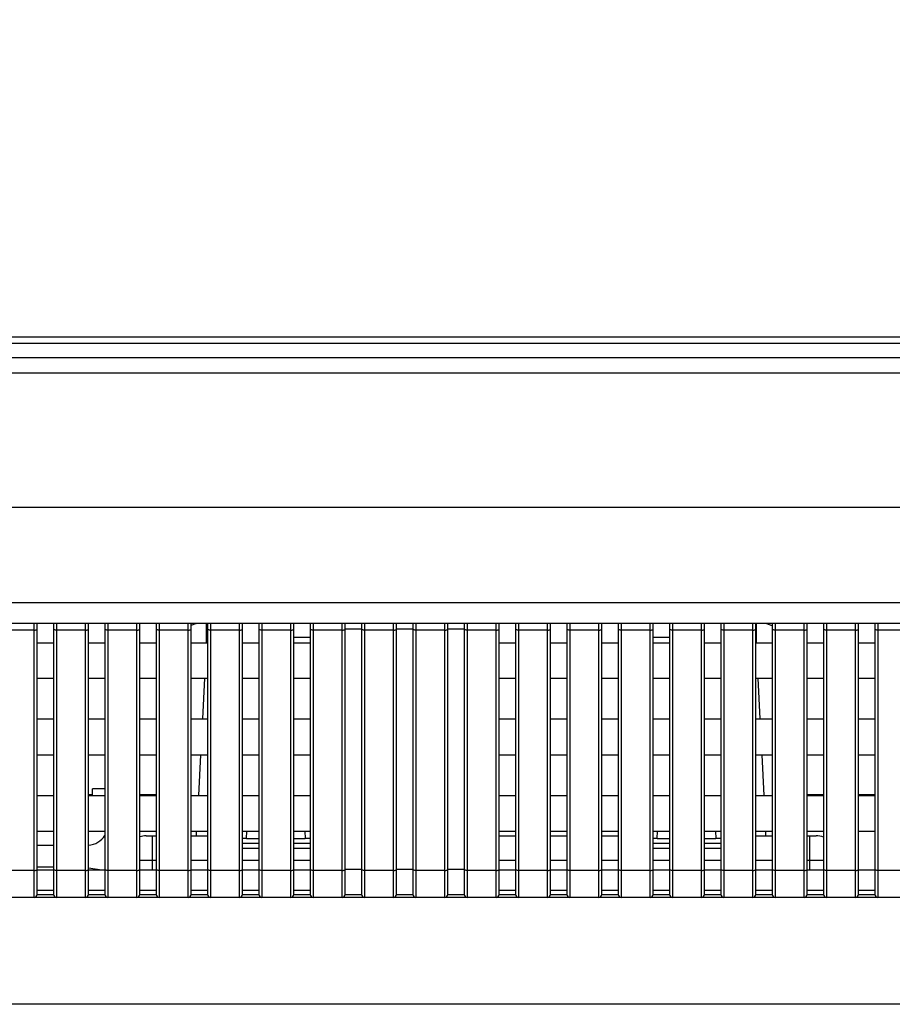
# Model space of a CAD drawing. Header units: millimetres. Extents: x -9020 to -2602, y 1105 to 6065.
# Tile 70 of 80: x -6604 to -6519, y 3945 to 4041. Entities that reach past the tile are written whole.
import ezdxf

# ---------------------------------------------------------------- set-up
doc = ezdxf.new("R2010")
doc.units = ezdxf.units.MM
doc.header["$LTSCALE"] = 65.395
doc.header["$PDSIZE"] = 0.05
doc.layers.get('0').update_dxf_attribs({"linetype": 'CONTINUOUS'})
doc.layers.get('Defpoints').update_dxf_attribs({"linetype": 'CONTINUOUS'})
doc.layers.add('02___PRT_ALL_AXES', color=7, linetype='CONTINUOUS')
doc.styles.get("Standard").update_dxf_attribs({"font": 'GOTHIC.TTF', "width": 0.5})
doc.dimstyles.new('ISO-25', dxfattribs={"dimtxt": 2.5, "dimasz": 2.5, "dimexe": 1.25, "dimexo": 0.625, "dimtad": 1, "dimtxsty": 'STANDARD', "dimcen": 2.5, "dimadec": 0, "dimazin": 0, "dimtfac": 1, "dimtmove": 0, "dimatfit": 3, "dimfxl": 1, "dimarcsym": 0})

# ---------------------------------------------------------------- blocks, each defined once
blk = doc.blocks.new('*D2')
at = {"color": 3, "lineweight": -2}
for p, q in [((-7776.392, 4010.081), (-7776.392, 4113.644)), ((-7634.942, 4010.081), (-7777.642, 4010.081)), ((-7776.392, 3995.081), (-7776.392, 3960.081)), ((-6463.802, 3945.081), (-7777.642, 3945.081))]:
    blk.add_line(p, q, dxfattribs=at)
at = {"color": 3}
for points in [[(-7773.892, 3995.081), (-7778.892, 3995.081), (-7776.392, 4010.081)], [(-7778.892, 3960.081), (-7773.892, 3960.081), (-7776.392, 3945.081)]]:
    blk.add_solid(points, dxfattribs=at)
at = {"layer": 'Defpoints', "color": 0}
for p in [(-7634.317, 4010.081), (-7776.392, 3945.081), (-6463.177, 3945.081)]:
    blk.add_point(p, dxfattribs=at)
at = {"color": 2, "insert": (-7794.352, 4078.229), "char_height": 20, "attachment_point": 5, "rotation": 90}
blk.add_mtext('65 [2,559]', dxfattribs=at)

msp = doc.modelspace()

# ---------------------------------------------------------------- linework, layer by layer
at = {"color": 7, "linetype": 'Continuous'}
for p, q in [((-7634.917, 4009.481), (-6185.037, 4009.481)), ((-7634.317, 4010.081), (-6185.637, 4010.081)), ((-7635.852, 4008.081), (-6184.102, 4008.081)), ((-7637.352, 4006.581), (-6182.602, 4006.581)), ((-6182.602, 3993.481), (-7637.352, 3993.481)), ((-6192.068, 3984.181), (-7627.886, 3984.181)), ((-6191.635, 3982.181), (-7628.319, 3982.181)), ((-6602.577, 3981.523), (-6605.377, 3981.523)), ((-6602.577, 3955.481), (-6602.577, 3982.181)), ((-6602.277, 3955.781), (-6602.277, 3982.181)), ((-6600.677, 3982.181), (-6600.677, 3955.781)), ((-6600.377, 3982.181), (-6600.377, 3955.481)), ((-6597.577, 3981.523), (-6600.377, 3981.523)), ((-6597.577, 3955.481), (-6597.577, 3982.181)), ((-6597.277, 3955.781), (-6597.277, 3982.181)), ((-6595.677, 3982.181), (-6595.677, 3955.781)), ((-6595.377, 3982.181), (-6595.377, 3955.481)), ((-6592.577, 3981.523), (-6595.377, 3981.523)), ((-6592.577, 3955.481), (-6592.577, 3982.181)), ((-6592.277, 3955.781), (-6592.277, 3982.181)), ((-6590.677, 3982.181), (-6590.677, 3955.781)), ((-6590.377, 3982.181), (-6590.377, 3955.481)), ((-6587.577, 3981.523), (-6590.377, 3981.523)), ((-6587.577, 3955.481), (-6587.577, 3982.181)), ((-6587.277, 3955.781), (-6587.277, 3982.181)), ((-6585.677, 3982.181), (-6585.677, 3955.781)), ((-6585.377, 3982.181), (-6585.377, 3955.481)), ((-6582.577, 3981.523), (-6585.377, 3981.523)), ((-6582.577, 3955.481), (-6582.577, 3982.181)), ((-6582.277, 3955.781), (-6582.277, 3982.181)), ((-6580.677, 3982.181), (-6580.677, 3955.781)), ((-6580.377, 3982.181), (-6580.377, 3955.481)), ((-6577.577, 3981.523), (-6580.377, 3981.523)), ((-6577.577, 3955.481), (-6577.577, 3982.181)), ((-6577.277, 3955.781), (-6577.277, 3982.181)), ((-6575.677, 3982.181), (-6575.677, 3955.781)), ((-6575.377, 3982.181), (-6575.377, 3955.481)), ((-6572.577, 3981.523), (-6575.377, 3981.523)), ((-6572.577, 3955.481), (-6572.577, 3982.181)), ((-6572.277, 3955.781), (-6572.277, 3982.181)), ((-6570.677, 3981.626), (-6572.277, 3981.626)), ((-6570.677, 3982.181), (-6570.677, 3955.781)), ((-6570.377, 3982.181), (-6570.377, 3955.481)), ((-6567.577, 3981.523), (-6570.377, 3981.523)), ((-6567.577, 3955.481), (-6567.577, 3982.181)), ((-6567.277, 3955.781), (-6567.277, 3982.181)), ((-6565.677, 3981.626), (-6567.277, 3981.626)), ((-6565.677, 3982.181), (-6565.677, 3955.781)), ((-6565.377, 3982.181), (-6565.377, 3955.481)), ((-6562.577, 3981.523), (-6565.377, 3981.523)), ((-6562.577, 3955.481), (-6562.577, 3982.181)), ((-6562.277, 3955.781), (-6562.277, 3982.181)), ((-6560.677, 3981.626), (-6562.277, 3981.626)), ((-6560.677, 3982.181), (-6560.677, 3955.781)), ((-6560.377, 3982.181), (-6560.377, 3955.481)), ((-6557.577, 3981.523), (-6560.377, 3981.523)), ((-6557.577, 3955.481), (-6557.577, 3982.181)), ((-6557.277, 3955.781), (-6557.277, 3982.181)), ((-6555.677, 3982.181), (-6555.677, 3955.781)), ((-6555.377, 3982.181), (-6555.377, 3955.481)), ((-6552.577, 3981.523), (-6555.377, 3981.523)), ((-6552.577, 3955.481), (-6552.577, 3982.181)), ((-6552.277, 3955.781), (-6552.277, 3982.181)), ((-6550.677, 3982.181), (-6550.677, 3955.781)), ((-6550.377, 3982.181), (-6550.377, 3955.481)), ((-6547.577, 3981.523), (-6550.377, 3981.523)), ((-6547.577, 3955.481), (-6547.577, 3982.181)), ((-6547.277, 3955.781), (-6547.277, 3982.181)), ((-6545.677, 3982.181), (-6545.677, 3955.781)), ((-6545.377, 3982.181), (-6545.377, 3955.481)), ((-6542.577, 3981.523), (-6545.377, 3981.523)), ((-6542.577, 3955.481), (-6542.577, 3982.181)), ((-6542.277, 3955.781), (-6542.277, 3982.181)), ((-6540.677, 3982.181), (-6540.677, 3955.781)), ((-6540.377, 3982.181), (-6540.377, 3955.481)), ((-6537.577, 3981.523), (-6540.377, 3981.523)), ((-6537.577, 3955.481), (-6537.577, 3982.181)), ((-6537.277, 3955.781), (-6537.277, 3982.181)), ((-6535.677, 3982.181), (-6535.677, 3955.781)), ((-6535.377, 3982.181), (-6535.377, 3955.481)), ((-6532.577, 3981.523), (-6535.377, 3981.523)), ((-6532.577, 3955.481), (-6532.577, 3982.181)), ((-6532.277, 3955.781), (-6532.277, 3982.181)), ((-6530.677, 3982.181), (-6530.677, 3955.781)), ((-6530.377, 3982.181), (-6530.377, 3955.481)), ((-6527.577, 3981.523), (-6530.377, 3981.523)), ((-6527.577, 3955.481), (-6527.577, 3982.181)), ((-6527.277, 3955.781), (-6527.277, 3982.181)), ((-6525.677, 3982.181), (-6525.677, 3955.781)), ((-6525.377, 3982.181), (-6525.377, 3955.481)), ((-6522.577, 3981.523), (-6525.377, 3981.523)), ((-6522.577, 3955.481), (-6522.577, 3982.181)), ((-6522.277, 3955.781), (-6522.277, 3982.181)), ((-6520.677, 3982.181), (-6520.677, 3955.781)), ((-6520.377, 3982.181), (-6520.377, 3955.481)), ((-6517.577, 3981.523), (-6520.377, 3981.523)), ((-6602.277, 3980.281), (-6600.677, 3980.281)), ((-6597.277, 3980.281), (-6595.677, 3980.281)), ((-6592.277, 3980.281), (-6590.677, 3980.281)), ((-6587.277, 3980.281), (-6585.677, 3980.281)), ((-6582.277, 3980.281), (-6580.677, 3980.281)), ((-6577.277, 3980.281), (-6575.677, 3980.281)), ((-6557.277, 3980.281), (-6555.677, 3980.281)), ((-6552.277, 3980.281), (-6550.677, 3980.281)), ((-6547.277, 3980.281), (-6545.677, 3980.281)), ((-6542.277, 3980.281), (-6540.677, 3980.281)), ((-6537.277, 3980.281), (-6535.677, 3980.281)), ((-6532.277, 3980.281), (-6530.677, 3980.281)), ((-6527.277, 3980.281), (-6525.677, 3980.281)), ((-6522.277, 3980.281), (-6520.677, 3980.281)), ((-6602.277, 3976.831), (-6600.677, 3976.831)), ((-6597.277, 3976.831), (-6595.677, 3976.831)), ((-6592.277, 3976.831), (-6590.677, 3976.831)), ((-6587.277, 3976.831), (-6585.677, 3976.831)), ((-6582.277, 3976.831), (-6580.677, 3976.831)), ((-6577.277, 3976.831), (-6575.677, 3976.831)), ((-6557.277, 3976.831), (-6555.677, 3976.831)), ((-6552.277, 3976.831), (-6550.677, 3976.831)), ((-6547.277, 3976.831), (-6545.677, 3976.831)), ((-6542.277, 3976.831), (-6540.677, 3976.831)), ((-6537.277, 3976.831), (-6535.677, 3976.831)), ((-6532.277, 3976.831), (-6530.677, 3976.831)), ((-6527.277, 3976.831), (-6525.677, 3976.831)), ((-6522.277, 3976.831), (-6520.677, 3976.831)), ((-6602.277, 3972.881), (-6600.677, 3972.881)), ((-6597.277, 3972.881), (-6595.677, 3972.881)), ((-6592.277, 3972.881), (-6590.677, 3972.881)), ((-6587.277, 3972.881), (-6585.677, 3972.881)), ((-6582.277, 3972.881), (-6580.677, 3972.881)), ((-6577.277, 3972.881), (-6575.677, 3972.881)), ((-6557.277, 3972.881), (-6555.677, 3972.881)), ((-6552.277, 3972.881), (-6550.677, 3972.881)), ((-6547.277, 3972.881), (-6545.677, 3972.881)), ((-6542.277, 3972.881), (-6540.677, 3972.881)), ((-6537.277, 3972.881), (-6535.677, 3972.881)), ((-6532.277, 3972.881), (-6530.677, 3972.881)), ((-6527.277, 3972.881), (-6525.677, 3972.881)), ((-6522.277, 3972.881), (-6520.677, 3972.881)), ((-6602.277, 3969.381), (-6600.677, 3969.381)), ((-6597.277, 3969.381), (-6595.677, 3969.381)), ((-6592.277, 3969.381), (-6590.677, 3969.381)), ((-6587.277, 3969.381), (-6585.677, 3969.381)), ((-6582.277, 3969.381), (-6580.677, 3969.381)), ((-6577.277, 3969.381), (-6575.677, 3969.381)), ((-6557.277, 3969.381), (-6555.677, 3969.381)), ((-6552.277, 3969.381), (-6550.677, 3969.381)), ((-6547.277, 3969.381), (-6545.677, 3969.381)), ((-6542.277, 3969.381), (-6540.677, 3969.381)), ((-6537.277, 3969.381), (-6535.677, 3969.381)), ((-6532.277, 3969.381), (-6530.677, 3969.381)), ((-6527.277, 3969.381), (-6525.677, 3969.381)), ((-6522.277, 3969.381), (-6520.677, 3969.381)), ((-6602.277, 3965.431), (-6600.677, 3965.431)), ((-6596.877, 3965.481), (-6597.277, 3965.481)), ((-6597.277, 3965.431), (-6595.677, 3965.431)), ((-6595.677, 3966.081), (-6596.877, 3966.081)), ((-6596.877, 3965.431), (-6596.877, 3966.081)), ((-6590.677, 3965.481), (-6592.277, 3965.481)), ((-6592.277, 3965.431), (-6590.677, 3965.431)), ((-6587.277, 3965.431), (-6585.677, 3965.431)), ((-6582.277, 3965.431), (-6580.677, 3965.431)), ((-6577.277, 3965.431), (-6575.677, 3965.431)), ((-6557.277, 3965.431), (-6555.677, 3965.431)), ((-6552.277, 3965.431), (-6550.677, 3965.431)), ((-6547.277, 3965.431), (-6545.677, 3965.431)), ((-6542.277, 3965.431), (-6540.677, 3965.431)), ((-6537.277, 3965.431), (-6535.677, 3965.431)), ((-6532.277, 3965.431), (-6530.677, 3965.431)), ((-6525.677, 3965.481), (-6527.277, 3965.481)), ((-6527.277, 3965.431), (-6525.677, 3965.431)), ((-6520.677, 3965.481), (-6522.277, 3965.481)), ((-6522.277, 3965.431), (-6520.677, 3965.431)), ((-6602.277, 3961.931), (-6600.677, 3961.931)), ((-6597.277, 3961.931), (-6595.677, 3961.931)), ((-6592.277, 3961.931), (-6590.677, 3961.931)), ((-6587.277, 3961.931), (-6585.677, 3961.931)), ((-6582.277, 3961.931), (-6580.677, 3961.931)), ((-6581.885, 3961.245), (-6581.849, 3961.931)), ((-6577.277, 3961.931), (-6575.677, 3961.931)), ((-6576.205, 3961.931), (-6576.169, 3961.245)), ((-6557.277, 3961.931), (-6555.677, 3961.931)), ((-6552.277, 3961.931), (-6550.677, 3961.931)), ((-6547.277, 3961.931), (-6545.677, 3961.931)), ((-6542.277, 3961.931), (-6540.677, 3961.931)), ((-6541.885, 3961.245), (-6541.849, 3961.931)), ((-6537.277, 3961.931), (-6535.677, 3961.931)), ((-6536.205, 3961.931), (-6536.169, 3961.245)), ((-6532.277, 3961.931), (-6530.677, 3961.931)), ((-6527.277, 3961.931), (-6525.677, 3961.931)), ((-6522.277, 3961.931), (-6520.677, 3961.931)), ((-6602.277, 3960.581), (-6600.677, 3960.581)), ((-6582.277, 3960.781), (-6580.677, 3960.781)), ((-6581.885, 3961.245), (-6580.677, 3961.245)), ((-6577.277, 3961.245), (-6576.169, 3961.245)), ((-6577.277, 3960.781), (-6575.677, 3960.781)), ((-6542.277, 3960.781), (-6540.677, 3960.781)), ((-6541.885, 3961.245), (-6540.677, 3961.245)), ((-6537.277, 3961.245), (-6536.169, 3961.245)), ((-6537.277, 3960.781), (-6535.677, 3960.781)), ((-6602.277, 3958.481), (-6600.677, 3958.481)), ((-6602.577, 3958.113), (-6605.377, 3958.113)), ((-6602.277, 3958.181), (-6600.677, 3958.181)), ((-6597.577, 3958.113), (-6600.377, 3958.113)), ((-6597.277, 3958.376), (-6595.977, 3958.181)), ((-6597.277, 3958.181), (-6595.677, 3958.181)), ((-6592.577, 3958.113), (-6595.377, 3958.113)), ((-6592.277, 3958.181), (-6590.677, 3958.181)), ((-6587.577, 3958.113), (-6590.377, 3958.113)), ((-6587.277, 3958.181), (-6585.677, 3958.181)), ((-6582.577, 3958.113), (-6585.377, 3958.113)), ((-6582.277, 3958.181), (-6580.677, 3958.181)), ((-6577.577, 3958.113), (-6580.377, 3958.113)), ((-6577.277, 3958.181), (-6575.677, 3958.181)), ((-6572.577, 3958.113), (-6575.377, 3958.113)), ((-6570.677, 3958.215), (-6572.277, 3958.215)), ((-6567.577, 3958.113), (-6570.377, 3958.113)), ((-6565.677, 3958.215), (-6567.277, 3958.215)), ((-6562.577, 3958.113), (-6565.377, 3958.113)), ((-6560.677, 3958.215), (-6562.277, 3958.215)), ((-6557.577, 3958.113), (-6560.377, 3958.113)), ((-6557.277, 3958.181), (-6555.677, 3958.181)), ((-6552.577, 3958.113), (-6555.377, 3958.113)), ((-6552.277, 3958.181), (-6550.677, 3958.181)), ((-6547.577, 3958.113), (-6550.377, 3958.113)), ((-6547.277, 3958.181), (-6545.677, 3958.181)), ((-6542.577, 3958.113), (-6545.377, 3958.113)), ((-6542.277, 3958.181), (-6540.677, 3958.181)), ((-6537.577, 3958.113), (-6540.377, 3958.113)), ((-6537.277, 3958.181), (-6535.677, 3958.181)), ((-6532.577, 3958.113), (-6535.377, 3958.113)), ((-6532.277, 3958.181), (-6530.677, 3958.181)), ((-6527.577, 3958.113), (-6530.377, 3958.113)), ((-6527.277, 3958.181), (-6525.677, 3958.181)), ((-6522.577, 3958.113), (-6525.377, 3958.113)), ((-6522.277, 3958.181), (-6520.677, 3958.181)), ((-6517.577, 3958.113), (-6520.377, 3958.113)), ((-6602.277, 3956.181), (-6600.677, 3956.181)), ((-6602.277, 3955.781), (-6600.677, 3955.781)), ((-6597.277, 3956.181), (-6595.677, 3956.181)), ((-6597.277, 3955.781), (-6595.677, 3955.781)), ((-6592.277, 3956.181), (-6590.677, 3956.181)), ((-6592.277, 3955.781), (-6590.677, 3955.781)), ((-6587.277, 3956.181), (-6585.677, 3956.181)), ((-6587.277, 3955.781), (-6585.677, 3955.781)), ((-6582.277, 3956.181), (-6580.677, 3956.181)), ((-6582.277, 3955.781), (-6580.677, 3955.781)), ((-6577.277, 3956.181), (-6575.677, 3956.181)), ((-6577.277, 3955.781), (-6575.677, 3955.781)), ((-6572.277, 3955.781), (-6570.677, 3955.781)), ((-6567.277, 3955.781), (-6565.677, 3955.781)), ((-6562.277, 3955.781), (-6560.677, 3955.781)), ((-6557.277, 3956.181), (-6555.677, 3956.181)), ((-6557.277, 3955.781), (-6555.677, 3955.781)), ((-6552.277, 3956.181), (-6550.677, 3956.181)), ((-6552.277, 3955.781), (-6550.677, 3955.781)), ((-6547.277, 3956.181), (-6545.677, 3956.181)), ((-6547.277, 3955.781), (-6545.677, 3955.781)), ((-6542.277, 3956.181), (-6540.677, 3956.181)), ((-6542.277, 3955.781), (-6540.677, 3955.781)), ((-6537.277, 3956.181), (-6535.677, 3956.181)), ((-6537.277, 3955.781), (-6535.677, 3955.781)), ((-6532.277, 3956.181), (-6530.677, 3956.181)), ((-6532.277, 3955.781), (-6530.677, 3955.781)), ((-6527.277, 3956.181), (-6525.677, 3956.181)), ((-6527.277, 3955.781), (-6525.677, 3955.781)), ((-6522.277, 3956.181), (-6520.677, 3956.181)), ((-6522.277, 3955.781), (-6520.677, 3955.781)), ((-6462.484, 3955.481), (-7357.47, 3955.481))]:
    msp.add_line(p, q, dxfattribs=at)
at = {"color": 3, "linetype": 'Continuous'}
for p, q in [((-6575.677, 3980.799), (-6577.277, 3980.799)), ((-6540.677, 3980.799), (-6542.277, 3980.799))]:
    msp.add_line(p, q, dxfattribs=at)
at = {"color": 7, "linetype": 'Continuous'}
for centre, radius, start, end in [((-6597.377, 3962.581), 2, 272.87048, 328.25821), ((-6602.577, 3955.781), 0.3, 270, 0), ((-6600.377, 3955.781), 0.3, 180, 270), ((-6597.577, 3955.781), 0.3, 270, 0), ((-6595.377, 3955.781), 0.3, 180, 270), ((-6592.577, 3955.781), 0.3, 270, 0), ((-6590.377, 3955.781), 0.3, 180, 270), ((-6587.577, 3955.781), 0.3, 270, 0), ((-6585.377, 3955.781), 0.3, 180, 270), ((-6582.577, 3955.781), 0.3, 270, 0), ((-6580.377, 3955.781), 0.3, 180, 270), ((-6577.577, 3955.781), 0.3, 270, 0), ((-6575.377, 3955.781), 0.3, 180, 270), ((-6572.577, 3955.781), 0.3, 270, 0), ((-6570.377, 3955.781), 0.3, 180, 270), ((-6567.577, 3955.781), 0.3, 270, 0), ((-6565.377, 3955.781), 0.3, 180, 270), ((-6562.577, 3955.781), 0.3, 270, 0), ((-6560.377, 3955.781), 0.3, 180, 270), ((-6557.577, 3955.781), 0.3, 270, 0), ((-6555.377, 3955.781), 0.3, 180, 270), ((-6552.577, 3955.781), 0.3, 270, 0), ((-6550.377, 3955.781), 0.3, 180, 270), ((-6547.577, 3955.781), 0.3, 270, 0), ((-6545.377, 3955.781), 0.3, 180, 270), ((-6542.577, 3955.781), 0.3, 270, 0), ((-6540.377, 3955.781), 0.3, 180, 270), ((-6537.577, 3955.781), 0.3, 270, 0), ((-6535.377, 3955.781), 0.3, 180, 270), ((-6532.577, 3955.781), 0.3, 270, 0), ((-6530.377, 3955.781), 0.3, 180, 270), ((-6527.577, 3955.781), 0.3, 270, 0), ((-6525.377, 3955.781), 0.3, 180, 270), ((-6522.577, 3955.781), 0.3, 270, 0), ((-6520.377, 3955.781), 0.3, 180, 270)]:
    msp.add_arc(centre, radius, start, end, dxfattribs=at)
for centre, major_axis, start_param, end_param in [((-6581.905, 3960.75), (2.003, 0.005), 1.559942, 1.756877), ((-6576.149, 3960.75), (2.003, -0.005), 1.333611, 1.58165), ((-6541.905, 3960.75), (2.003, 0.005), 1.559942, 1.756877), ((-6536.149, 3960.75), (2.003, -0.005), 1.333611, 1.58165)]:
    msp.add_ellipse(centre, major_axis=major_axis, ratio=0.24674, start_param=start_param, end_param=end_param, dxfattribs=at)
for points in [[(-6602.577, 3981.523), (-6602.539, 3981.523), (-6602.467, 3981.528), (-6602.383, 3981.545), (-6602.329, 3981.567), (-6602.296, 3981.586), (-6602.277, 3981.61), (-6602.277, 3981.626)], [(-6600.377, 3981.523), (-6600.415, 3981.523), (-6600.487, 3981.528), (-6600.571, 3981.545), (-6600.625, 3981.567), (-6600.658, 3981.586), (-6600.677, 3981.61), (-6600.677, 3981.626)], [(-6597.577, 3981.523), (-6597.539, 3981.523), (-6597.467, 3981.528), (-6597.383, 3981.545), (-6597.329, 3981.567), (-6597.296, 3981.586), (-6597.277, 3981.61), (-6597.277, 3981.626)], [(-6595.377, 3981.523), (-6595.415, 3981.523), (-6595.487, 3981.528), (-6595.571, 3981.545), (-6595.625, 3981.567), (-6595.658, 3981.586), (-6595.677, 3981.61), (-6595.677, 3981.626)], [(-6592.577, 3981.523), (-6592.539, 3981.523), (-6592.467, 3981.528), (-6592.383, 3981.545), (-6592.329, 3981.567), (-6592.296, 3981.586), (-6592.277, 3981.61), (-6592.277, 3981.626)], [(-6590.377, 3981.523), (-6590.415, 3981.523), (-6590.487, 3981.528), (-6590.571, 3981.545), (-6590.625, 3981.567), (-6590.658, 3981.586), (-6590.677, 3981.61), (-6590.677, 3981.626)], [(-6587.577, 3981.523), (-6587.539, 3981.523), (-6587.467, 3981.528), (-6587.383, 3981.545), (-6587.329, 3981.567), (-6587.296, 3981.586), (-6587.277, 3981.61), (-6587.277, 3981.626)], [(-6585.377, 3981.523), (-6585.415, 3981.523), (-6585.487, 3981.528), (-6585.571, 3981.545), (-6585.625, 3981.567), (-6585.658, 3981.586), (-6585.677, 3981.61), (-6585.677, 3981.626)], [(-6582.577, 3981.523), (-6582.539, 3981.523), (-6582.467, 3981.528), (-6582.383, 3981.545), (-6582.329, 3981.567), (-6582.296, 3981.586), (-6582.277, 3981.61), (-6582.277, 3981.626)], [(-6580.377, 3981.523), (-6580.415, 3981.523), (-6580.487, 3981.528), (-6580.571, 3981.545), (-6580.625, 3981.567), (-6580.658, 3981.586), (-6580.677, 3981.61), (-6580.677, 3981.626)], [(-6577.577, 3981.523), (-6577.539, 3981.523), (-6577.467, 3981.528), (-6577.383, 3981.545), (-6577.329, 3981.567), (-6577.296, 3981.586), (-6577.277, 3981.61), (-6577.277, 3981.626)], [(-6575.377, 3981.523), (-6575.415, 3981.523), (-6575.487, 3981.528), (-6575.571, 3981.545), (-6575.625, 3981.567), (-6575.658, 3981.586), (-6575.677, 3981.61), (-6575.677, 3981.626)], [(-6572.577, 3981.523), (-6572.539, 3981.523), (-6572.467, 3981.528), (-6572.383, 3981.545), (-6572.329, 3981.567), (-6572.296, 3981.586), (-6572.277, 3981.61), (-6572.277, 3981.626)], [(-6570.377, 3981.523), (-6570.415, 3981.523), (-6570.487, 3981.528), (-6570.571, 3981.545), (-6570.625, 3981.567), (-6570.658, 3981.586), (-6570.677, 3981.61), (-6570.677, 3981.626)], [(-6567.577, 3981.523), (-6567.539, 3981.523), (-6567.467, 3981.528), (-6567.383, 3981.545), (-6567.329, 3981.567), (-6567.296, 3981.586), (-6567.277, 3981.61), (-6567.277, 3981.626)], [(-6565.377, 3981.523), (-6565.415, 3981.523), (-6565.487, 3981.528), (-6565.571, 3981.545), (-6565.625, 3981.567), (-6565.658, 3981.586), (-6565.677, 3981.61), (-6565.677, 3981.626)], [(-6562.577, 3981.523), (-6562.539, 3981.523), (-6562.467, 3981.528), (-6562.383, 3981.545), (-6562.329, 3981.567), (-6562.296, 3981.586), (-6562.277, 3981.61), (-6562.277, 3981.626)], [(-6560.377, 3981.523), (-6560.415, 3981.523), (-6560.487, 3981.528), (-6560.571, 3981.545), (-6560.625, 3981.567), (-6560.658, 3981.586), (-6560.677, 3981.61), (-6560.677, 3981.626)], [(-6557.577, 3981.523), (-6557.539, 3981.523), (-6557.467, 3981.528), (-6557.383, 3981.545), (-6557.329, 3981.567), (-6557.296, 3981.586), (-6557.277, 3981.61), (-6557.277, 3981.626)], [(-6555.377, 3981.523), (-6555.415, 3981.523), (-6555.487, 3981.528), (-6555.571, 3981.545), (-6555.625, 3981.567), (-6555.658, 3981.586), (-6555.677, 3981.61), (-6555.677, 3981.626)], [(-6552.577, 3981.523), (-6552.539, 3981.523), (-6552.467, 3981.528), (-6552.383, 3981.545), (-6552.329, 3981.567), (-6552.296, 3981.586), (-6552.277, 3981.61), (-6552.277, 3981.626)], [(-6550.377, 3981.523), (-6550.415, 3981.523), (-6550.487, 3981.528), (-6550.571, 3981.545), (-6550.625, 3981.567), (-6550.658, 3981.586), (-6550.677, 3981.61), (-6550.677, 3981.626)], [(-6547.577, 3981.523), (-6547.539, 3981.523), (-6547.467, 3981.528), (-6547.383, 3981.545), (-6547.329, 3981.567), (-6547.296, 3981.586), (-6547.277, 3981.61), (-6547.277, 3981.626)], [(-6545.377, 3981.523), (-6545.415, 3981.523), (-6545.487, 3981.528), (-6545.571, 3981.545), (-6545.625, 3981.567), (-6545.658, 3981.586), (-6545.677, 3981.61), (-6545.677, 3981.626)], [(-6542.577, 3981.523), (-6542.539, 3981.523), (-6542.467, 3981.528), (-6542.383, 3981.545), (-6542.329, 3981.567), (-6542.296, 3981.586), (-6542.277, 3981.61), (-6542.277, 3981.626)], [(-6540.377, 3981.523), (-6540.415, 3981.523), (-6540.487, 3981.528), (-6540.571, 3981.545), (-6540.625, 3981.567), (-6540.658, 3981.586), (-6540.677, 3981.61), (-6540.677, 3981.626)], [(-6537.577, 3981.523), (-6537.539, 3981.523), (-6537.467, 3981.528), (-6537.383, 3981.545), (-6537.329, 3981.567), (-6537.296, 3981.586), (-6537.277, 3981.61), (-6537.277, 3981.626)], [(-6535.377, 3981.523), (-6535.415, 3981.523), (-6535.487, 3981.528), (-6535.571, 3981.545), (-6535.625, 3981.567), (-6535.658, 3981.586), (-6535.677, 3981.61), (-6535.677, 3981.626)], [(-6532.577, 3981.523), (-6532.539, 3981.523), (-6532.467, 3981.528), (-6532.383, 3981.545), (-6532.329, 3981.567), (-6532.296, 3981.586), (-6532.277, 3981.61), (-6532.277, 3981.626)], [(-6530.377, 3981.523), (-6530.415, 3981.523), (-6530.487, 3981.528), (-6530.571, 3981.545), (-6530.625, 3981.567), (-6530.658, 3981.586), (-6530.677, 3981.61), (-6530.677, 3981.626)], [(-6527.577, 3981.523), (-6527.539, 3981.523), (-6527.467, 3981.528), (-6527.383, 3981.545), (-6527.329, 3981.567), (-6527.296, 3981.586), (-6527.277, 3981.61), (-6527.277, 3981.626)], [(-6525.377, 3981.523), (-6525.415, 3981.523), (-6525.487, 3981.528), (-6525.571, 3981.545), (-6525.625, 3981.567), (-6525.658, 3981.586), (-6525.677, 3981.61), (-6525.677, 3981.626)], [(-6522.577, 3981.523), (-6522.539, 3981.523), (-6522.467, 3981.528), (-6522.383, 3981.545), (-6522.329, 3981.567), (-6522.296, 3981.586), (-6522.277, 3981.61), (-6522.277, 3981.626)], [(-6520.377, 3981.523), (-6520.415, 3981.523), (-6520.487, 3981.528), (-6520.571, 3981.545), (-6520.625, 3981.567), (-6520.658, 3981.586), (-6520.677, 3981.61), (-6520.677, 3981.626)], [(-6602.577, 3958.113), (-6602.539, 3958.113), (-6602.467, 3958.117), (-6602.383, 3958.135), (-6602.329, 3958.157), (-6602.296, 3958.176), (-6602.277, 3958.2), (-6602.277, 3958.215)], [(-6600.377, 3958.113), (-6600.415, 3958.113), (-6600.487, 3958.117), (-6600.571, 3958.135), (-6600.625, 3958.157), (-6600.658, 3958.176), (-6600.677, 3958.2), (-6600.677, 3958.215)], [(-6597.577, 3958.113), (-6597.539, 3958.113), (-6597.467, 3958.117), (-6597.383, 3958.135), (-6597.329, 3958.157), (-6597.296, 3958.176), (-6597.277, 3958.2), (-6597.277, 3958.215)], [(-6595.377, 3958.113), (-6595.415, 3958.113), (-6595.487, 3958.117), (-6595.571, 3958.135), (-6595.625, 3958.157), (-6595.658, 3958.176), (-6595.677, 3958.2), (-6595.677, 3958.215)], [(-6592.577, 3958.113), (-6592.539, 3958.113), (-6592.467, 3958.117), (-6592.383, 3958.135), (-6592.329, 3958.157), (-6592.296, 3958.176), (-6592.277, 3958.2), (-6592.277, 3958.215)], [(-6590.377, 3958.113), (-6590.415, 3958.113), (-6590.487, 3958.117), (-6590.571, 3958.135), (-6590.625, 3958.157), (-6590.658, 3958.176), (-6590.677, 3958.2), (-6590.677, 3958.215)], [(-6587.577, 3958.113), (-6587.539, 3958.113), (-6587.467, 3958.117), (-6587.383, 3958.135), (-6587.329, 3958.157), (-6587.296, 3958.176), (-6587.277, 3958.2), (-6587.277, 3958.215)], [(-6585.377, 3958.113), (-6585.415, 3958.113), (-6585.487, 3958.117), (-6585.571, 3958.135), (-6585.625, 3958.157), (-6585.658, 3958.176), (-6585.677, 3958.2), (-6585.677, 3958.215)], [(-6582.577, 3958.113), (-6582.539, 3958.113), (-6582.467, 3958.117), (-6582.383, 3958.135), (-6582.329, 3958.157), (-6582.296, 3958.176), (-6582.277, 3958.2), (-6582.277, 3958.215)], [(-6580.377, 3958.113), (-6580.415, 3958.113), (-6580.487, 3958.117), (-6580.571, 3958.135), (-6580.625, 3958.157), (-6580.658, 3958.176), (-6580.677, 3958.2), (-6580.677, 3958.215)], [(-6577.577, 3958.113), (-6577.539, 3958.113), (-6577.467, 3958.117), (-6577.383, 3958.135), (-6577.329, 3958.157), (-6577.296, 3958.176), (-6577.277, 3958.2), (-6577.277, 3958.215)], [(-6575.377, 3958.113), (-6575.415, 3958.113), (-6575.487, 3958.117), (-6575.571, 3958.135), (-6575.625, 3958.157), (-6575.658, 3958.176), (-6575.677, 3958.2), (-6575.677, 3958.215)], [(-6572.577, 3958.113), (-6572.539, 3958.113), (-6572.467, 3958.117), (-6572.383, 3958.135), (-6572.329, 3958.157), (-6572.296, 3958.176), (-6572.277, 3958.2), (-6572.277, 3958.215)], [(-6570.377, 3958.113), (-6570.415, 3958.113), (-6570.487, 3958.117), (-6570.571, 3958.135), (-6570.625, 3958.157), (-6570.658, 3958.176), (-6570.677, 3958.2), (-6570.677, 3958.215)], [(-6567.577, 3958.113), (-6567.539, 3958.113), (-6567.467, 3958.117), (-6567.383, 3958.135), (-6567.329, 3958.157), (-6567.296, 3958.176), (-6567.277, 3958.2), (-6567.277, 3958.215)], [(-6565.377, 3958.113), (-6565.415, 3958.113), (-6565.487, 3958.117), (-6565.571, 3958.135), (-6565.625, 3958.157), (-6565.658, 3958.176), (-6565.677, 3958.2), (-6565.677, 3958.215)], [(-6562.577, 3958.113), (-6562.539, 3958.113), (-6562.467, 3958.117), (-6562.383, 3958.135), (-6562.329, 3958.157), (-6562.296, 3958.176), (-6562.277, 3958.2), (-6562.277, 3958.215)], [(-6560.377, 3958.113), (-6560.415, 3958.113), (-6560.487, 3958.117), (-6560.571, 3958.135), (-6560.625, 3958.157), (-6560.658, 3958.176), (-6560.677, 3958.2), (-6560.677, 3958.215)], [(-6557.577, 3958.113), (-6557.539, 3958.113), (-6557.467, 3958.117), (-6557.383, 3958.135), (-6557.329, 3958.157), (-6557.296, 3958.176), (-6557.277, 3958.2), (-6557.277, 3958.215)], [(-6555.377, 3958.113), (-6555.415, 3958.113), (-6555.487, 3958.117), (-6555.571, 3958.135), (-6555.625, 3958.157), (-6555.658, 3958.176), (-6555.677, 3958.2), (-6555.677, 3958.215)], [(-6552.577, 3958.113), (-6552.539, 3958.113), (-6552.467, 3958.117), (-6552.383, 3958.135), (-6552.329, 3958.157), (-6552.296, 3958.176), (-6552.277, 3958.2), (-6552.277, 3958.215)], [(-6550.377, 3958.113), (-6550.415, 3958.113), (-6550.487, 3958.117), (-6550.571, 3958.135), (-6550.625, 3958.157), (-6550.658, 3958.176), (-6550.677, 3958.2), (-6550.677, 3958.215)], [(-6547.577, 3958.113), (-6547.539, 3958.113), (-6547.467, 3958.117), (-6547.383, 3958.135), (-6547.329, 3958.157), (-6547.296, 3958.176), (-6547.277, 3958.2), (-6547.277, 3958.215)], [(-6545.377, 3958.113), (-6545.415, 3958.113), (-6545.487, 3958.117), (-6545.571, 3958.135), (-6545.625, 3958.157), (-6545.658, 3958.176), (-6545.677, 3958.2), (-6545.677, 3958.215)], [(-6542.577, 3958.113), (-6542.539, 3958.113), (-6542.467, 3958.117), (-6542.383, 3958.135), (-6542.329, 3958.157), (-6542.296, 3958.176), (-6542.277, 3958.2), (-6542.277, 3958.215)], [(-6540.377, 3958.113), (-6540.415, 3958.113), (-6540.487, 3958.117), (-6540.571, 3958.135), (-6540.625, 3958.157), (-6540.658, 3958.176), (-6540.677, 3958.2), (-6540.677, 3958.215)], [(-6537.577, 3958.113), (-6537.539, 3958.113), (-6537.467, 3958.117), (-6537.383, 3958.135), (-6537.329, 3958.157), (-6537.296, 3958.176), (-6537.277, 3958.2), (-6537.277, 3958.215)], [(-6535.377, 3958.113), (-6535.415, 3958.113), (-6535.487, 3958.117), (-6535.571, 3958.135), (-6535.625, 3958.157), (-6535.658, 3958.176), (-6535.677, 3958.2), (-6535.677, 3958.215)], [(-6532.577, 3958.113), (-6532.539, 3958.113), (-6532.467, 3958.117), (-6532.383, 3958.135), (-6532.329, 3958.157), (-6532.296, 3958.176), (-6532.277, 3958.2), (-6532.277, 3958.215)], [(-6530.377, 3958.113), (-6530.415, 3958.113), (-6530.487, 3958.117), (-6530.571, 3958.135), (-6530.625, 3958.157), (-6530.658, 3958.176), (-6530.677, 3958.2), (-6530.677, 3958.215)], [(-6527.577, 3958.113), (-6527.539, 3958.113), (-6527.467, 3958.117), (-6527.383, 3958.135), (-6527.329, 3958.157), (-6527.296, 3958.176), (-6527.277, 3958.2), (-6527.277, 3958.215)], [(-6525.377, 3958.113), (-6525.415, 3958.113), (-6525.487, 3958.117), (-6525.571, 3958.135), (-6525.625, 3958.157), (-6525.658, 3958.176), (-6525.677, 3958.2), (-6525.677, 3958.215)], [(-6522.577, 3958.113), (-6522.539, 3958.113), (-6522.467, 3958.117), (-6522.383, 3958.135), (-6522.329, 3958.157), (-6522.296, 3958.176), (-6522.277, 3958.2), (-6522.277, 3958.215)], [(-6520.377, 3958.113), (-6520.415, 3958.113), (-6520.487, 3958.117), (-6520.571, 3958.135), (-6520.625, 3958.157), (-6520.658, 3958.176), (-6520.677, 3958.2), (-6520.677, 3958.215)]]:
    msp.add_open_spline(points, degree=3, knots=[0, 0, 0, 0, 0.34487, 0.644086, 0.765223, 0.863864, 1, 1, 1, 1], dxfattribs=at)
at = {"layer": '02___PRT_ALL_AXES', "color": 7, "linetype": 'Continuous'}
for p, q in [((-6585.813, 3982.181), (-6585.813, 3980.281)), ((-6532.241, 3982.181), (-6532.241, 3980.281)), ((-6585.969, 3976.831), (-6586.176, 3972.881)), ((-6532.085, 3976.831), (-6531.878, 3972.881)), ((-6586.36, 3969.381), (-6586.567, 3965.431)), ((-6531.694, 3969.381), (-6531.487, 3965.431)), ((-6591.655, 3961.481), (-6590.677, 3961.481)), ((-6591.027, 3958.181), (-6591.027, 3961.481)), ((-6587.277, 3961.481), (-6585.677, 3961.481)), ((-6586.749, 3961.481), (-6586.749, 3961.931)), ((-6557.277, 3961.481), (-6555.677, 3961.481)), ((-6552.277, 3961.481), (-6550.677, 3961.481)), ((-6547.277, 3961.481), (-6545.677, 3961.481)), ((-6532.277, 3961.481), (-6530.677, 3961.481)), ((-6531.305, 3961.481), (-6531.305, 3961.931)), ((-6527.277, 3961.481), (-6526.399, 3961.481)), ((-6527.027, 3958.181), (-6527.027, 3961.481)), ((-6582.277, 3960.281), (-6580.677, 3960.281)), ((-6577.277, 3960.281), (-6575.677, 3960.281)), ((-6542.277, 3960.281), (-6540.677, 3960.281)), ((-6537.277, 3960.281), (-6535.677, 3960.281)), ((-6592.277, 3959.112), (-6590.677, 3959.112)), ((-6587.277, 3959.112), (-6585.677, 3959.112)), ((-6582.277, 3959.112), (-6580.677, 3959.112)), ((-6577.277, 3959.112), (-6575.677, 3959.112)), ((-6557.277, 3959.112), (-6555.677, 3959.112)), ((-6552.277, 3959.112), (-6550.677, 3959.112)), ((-6547.277, 3959.112), (-6545.677, 3959.112)), ((-6542.277, 3959.112), (-6540.677, 3959.112)), ((-6537.277, 3959.112), (-6535.677, 3959.112)), ((-6532.277, 3959.112), (-6530.677, 3959.112)), ((-6527.277, 3959.112), (-6525.677, 3959.112))]:
    msp.add_line(p, q, dxfattribs=at)
for centre, start, end in [((-6586.313, 3979.681), 90, 112.69444), ((-6531.741, 3979.681), 64.79324, 90), ((-6591.655, 3958.981), 90, 104.42208), ((-6526.399, 3958.981), 73.19926, 90)]:
    msp.add_arc(centre, 2.5, start, end, dxfattribs=at)

# ---------------------------------------------------------------- dimensions: what is measured, and where the dimension line sits
dim = msp.add_linear_dim(base=(-7776.392, 3945.081), p1=(-7634.317, 4010.081), p2=(-6463.177, 3945.081), angle=90, dimstyle='ISO-25', override={"dimtxt": 20, "dimasz": 15, "dimgap": 5, "dimdec": 0, "dimclrd": 3, "dimclre": 3, "dimclrt": 2, "dimadec": 1, "dimtp": 0.3, "dimtm": 0.3, "dimtofl": 0})
dim.commit()
dim.dimension.update_dxf_attribs({"geometry": '*D2', "text_midpoint": (-7776.392, 4078.229), "dimtype": 160})

doc.saveas('drawing.dxf')
